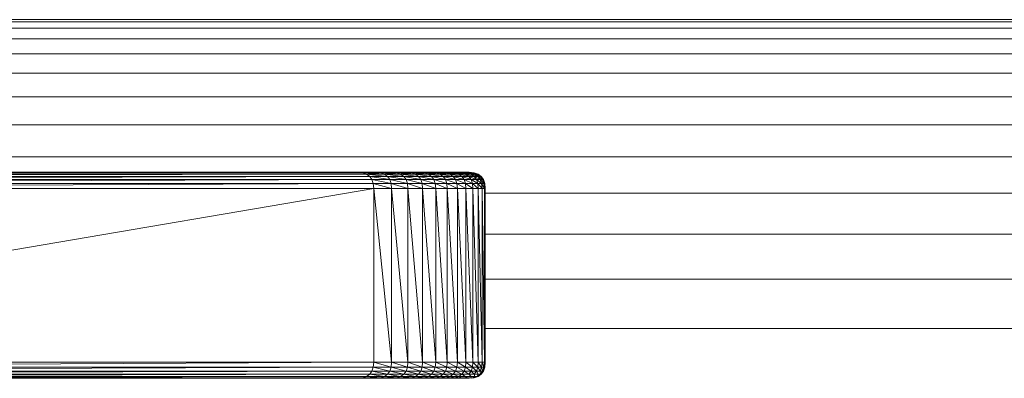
# Model space of a CAD drawing. Extents: x 180 to 9540, y 54 to 2910.
# Tile 55 of 82: x 7188 to 7219, y 1014 to 1025. Entities that reach past the tile are written whole.
import ezdxf
from ezdxf.xclip import XClip

# ---------------------------------------------------------------- set-up
doc = ezdxf.new("R2010")
doc.units = 0
doc.header["$MEASUREMENT"] = 0
doc.header["$XCLIPFRAME"] = 0
doc.layers.add('320-W Umeblowanie U_floe', color=7, linetype='Continuous')
doc.layers.add('820-G Rysunki Obrazki', color=7, linetype='Continuous')

# ---------------------------------------------------------------- blocks, each defined once
blk = doc.blocks.new('Rysunek_2_2', base_point=(4248.051, 809.799))
at = {"color": 150, "linetype": 'Continuous', "lineweight": 13, "ltscale": 0.5}
for p, q in [((7198.708, 1020.052), (7167.537, 1020.038)), ((7198.861, 1020.038), (7167.537, 1020.038)), ((7198.861, 1020.038), (7167.537, 1019.996)), ((7198.986, 1019.996), (7167.537, 1019.996)), ((7198.986, 1019.996), (7167.537, 1019.927)), ((7199.083, 1019.927), (7167.537, 1019.927)), ((7199.083, 1019.927), (7167.537, 1019.83)), ((7199.153, 1019.83), (7167.537, 1019.83)), ((7199.153, 1019.83), (7167.537, 1019.705)), ((7182.438, 1020.052), (7202.168, 1020.052)), ((7198.708, 1020.052), (7198.861, 1020.038)), ((7199.414, 1020.038), (7198.708, 1020.052)), ((7198.861, 1020.038), (7198.986, 1019.996)), ((7199.414, 1020.038), (7198.861, 1020.038)), ((7199.539, 1019.996), (7198.861, 1020.038)), ((7198.986, 1019.996), (7199.083, 1019.927)), ((7199.636, 1019.927), (7198.986, 1019.996)), ((7199.539, 1019.996), (7198.986, 1019.996)), ((7199.083, 1019.927), (7199.153, 1019.83)), ((7199.705, 1019.83), (7199.083, 1019.927)), ((7199.636, 1019.927), (7199.083, 1019.927)), ((7199.153, 1019.83), (7199.194, 1019.705)), ((7199.747, 1019.705), (7199.153, 1019.83)), ((7199.705, 1019.83), (7199.153, 1019.83)), ((7199.261, 1020.052), (7199.414, 1020.038)), ((7199.918, 1020.038), (7199.261, 1020.052)), ((7199.414, 1020.038), (7199.539, 1019.996)), ((7199.918, 1020.038), (7199.414, 1020.038)), ((7200.043, 1019.996), (7199.414, 1020.038)), ((7199.539, 1019.996), (7199.636, 1019.927)), ((7200.14, 1019.927), (7199.539, 1019.996)), ((7200.043, 1019.996), (7199.539, 1019.996)), ((7199.636, 1019.927), (7199.705, 1019.83)), ((7200.21, 1019.83), (7199.636, 1019.927)), ((7200.14, 1019.927), (7199.636, 1019.927)), ((7199.747, 1019.705), (7199.705, 1019.83)), ((7199.705, 1019.83), (7200.21, 1019.83)), ((7200.251, 1019.705), (7199.705, 1019.83)), ((7199.765, 1020.052), (7199.918, 1020.038)), ((7200.375, 1020.038), (7199.765, 1020.052)), ((7200.375, 1020.038), (7199.918, 1020.038)), ((7199.918, 1020.038), (7200.043, 1019.996)), ((7200.5, 1019.996), (7199.918, 1020.038)), ((7200.14, 1019.927), (7200.043, 1019.996)), ((7200.597, 1019.927), (7200.043, 1019.996)), ((7200.5, 1019.996), (7200.043, 1019.996)), ((7200.21, 1019.83), (7200.14, 1019.927)), ((7200.14, 1019.927), (7200.597, 1019.927)), ((7200.666, 1019.83), (7200.14, 1019.927)), ((7200.251, 1019.705), (7200.21, 1019.83)), ((7200.21, 1019.83), (7200.666, 1019.83)), ((7200.708, 1019.705), (7200.21, 1019.83)), ((7200.375, 1020.038), (7200.222, 1020.052)), ((7200.783, 1020.038), (7200.222, 1020.052)), ((7200.5, 1019.996), (7200.375, 1020.038)), ((7200.375, 1020.038), (7200.783, 1020.038)), ((7200.908, 1019.996), (7200.375, 1020.038)), ((7200.597, 1019.927), (7200.5, 1019.996)), ((7201.005, 1019.927), (7200.5, 1019.996)), ((7200.908, 1019.996), (7200.5, 1019.996)), ((7200.666, 1019.83), (7200.597, 1019.927)), ((7200.597, 1019.927), (7201.005, 1019.927)), ((7201.075, 1019.83), (7200.597, 1019.927)), ((7200.783, 1020.038), (7200.63, 1020.052)), ((7201.143, 1020.038), (7200.63, 1020.052)), ((7200.708, 1019.705), (7200.666, 1019.83)), ((7200.666, 1019.83), (7201.075, 1019.83)), ((7201.116, 1019.705), (7200.666, 1019.83)), ((7200.908, 1019.996), (7200.783, 1020.038)), ((7200.783, 1020.038), (7201.143, 1020.038)), ((7201.268, 1019.996), (7200.783, 1020.038)), ((7201.005, 1019.927), (7200.908, 1019.996)), ((7201.366, 1019.927), (7200.908, 1019.996)), ((7201.268, 1019.996), (7200.908, 1019.996)), ((7201.143, 1020.038), (7200.991, 1020.052)), ((7201.456, 1020.038), (7200.991, 1020.052)), ((7201.075, 1019.83), (7201.005, 1019.927)), ((7201.005, 1019.927), (7201.366, 1019.927)), ((7201.435, 1019.83), (7201.005, 1019.927)), ((7201.116, 1019.705), (7201.075, 1019.83)), ((7201.075, 1019.83), (7201.435, 1019.83)), ((7201.477, 1019.705), (7201.075, 1019.83)), ((7201.268, 1019.996), (7201.143, 1020.038)), ((7201.143, 1020.038), (7201.456, 1020.038)), ((7201.581, 1019.996), (7201.143, 1020.038)), ((7201.366, 1019.927), (7201.268, 1019.996)), ((7201.678, 1019.927), (7201.268, 1019.996)), ((7201.581, 1019.996), (7201.268, 1019.996)), ((7201.456, 1020.038), (7201.303, 1020.052)), ((7201.72, 1020.038), (7201.303, 1020.052)), ((7201.435, 1019.83), (7201.366, 1019.927)), ((7201.366, 1019.927), (7201.678, 1019.927)), ((7201.747, 1019.83), (7201.366, 1019.927)), ((7201.477, 1019.705), (7201.435, 1019.83)), ((7201.435, 1019.83), (7201.747, 1019.83)), ((7201.789, 1019.705), (7201.435, 1019.83)), ((7201.581, 1019.996), (7201.456, 1020.038)), ((7201.456, 1020.038), (7201.72, 1020.038)), ((7201.845, 1019.996), (7201.456, 1020.038)), ((7201.72, 1020.038), (7201.567, 1020.052)), ((7201.936, 1020.038), (7201.567, 1020.052)), ((7201.678, 1019.927), (7201.581, 1019.996)), ((7201.942, 1019.927), (7201.581, 1019.996)), ((7201.845, 1019.996), (7201.581, 1019.996)), ((7201.747, 1019.83), (7201.678, 1019.927)), ((7201.678, 1019.927), (7201.942, 1019.927)), ((7202.012, 1019.83), (7201.678, 1019.927)), ((7201.845, 1019.996), (7201.72, 1020.038)), ((7201.72, 1020.038), (7201.936, 1020.038)), ((7202.061, 1019.996), (7201.72, 1020.038)), ((7201.789, 1019.705), (7201.747, 1019.83)), ((7201.747, 1019.83), (7202.012, 1019.83)), ((7202.053, 1019.705), (7201.747, 1019.83)), ((7201.936, 1020.038), (7201.783, 1020.052)), ((7202.104, 1020.038), (7201.783, 1020.052)), ((7201.942, 1019.927), (7201.845, 1019.996)), ((7202.158, 1019.927), (7201.845, 1019.996)), ((7202.061, 1019.996), (7201.845, 1019.996)), ((7202.061, 1019.996), (7201.936, 1020.038)), ((7201.936, 1020.038), (7202.104, 1020.038)), ((7202.229, 1019.996), (7201.936, 1020.038)), ((7202.012, 1019.83), (7201.942, 1019.927)), ((7201.942, 1019.927), (7202.158, 1019.927)), ((7202.228, 1019.83), (7201.942, 1019.927)), ((7202.104, 1020.038), (7201.952, 1020.052)), ((7202.225, 1020.038), (7201.952, 1020.052)), ((7202.053, 1019.705), (7202.012, 1019.83)), ((7202.012, 1019.83), (7202.228, 1019.83)), ((7202.27, 1019.705), (7202.012, 1019.83)), ((7202.158, 1019.927), (7202.061, 1019.996)), ((7202.327, 1019.927), (7202.061, 1019.996)), ((7202.229, 1019.996), (7202.061, 1019.996)), ((7202.225, 1020.038), (7202.072, 1020.052)), ((7202.229, 1019.996), (7202.104, 1020.038)), ((7202.104, 1020.038), (7202.225, 1020.038)), ((7202.35, 1019.996), (7202.104, 1020.038)), ((7202.228, 1019.83), (7202.158, 1019.927)), ((7202.158, 1019.927), (7202.327, 1019.927)), ((7202.396, 1019.83), (7202.158, 1019.927)), ((7202.168, 1020.052), (7202.321, 1020.038)), ((7202.35, 1019.996), (7202.225, 1020.038)), ((7202.225, 1020.038), (7202.297, 1020.038)), ((7202.422, 1019.996), (7202.225, 1020.038)), ((7202.27, 1019.705), (7202.228, 1019.83)), ((7202.228, 1019.83), (7202.396, 1019.83)), ((7202.438, 1019.705), (7202.228, 1019.83)), ((7202.327, 1019.927), (7202.229, 1019.996)), ((7202.447, 1019.927), (7202.229, 1019.996)), ((7202.35, 1019.996), (7202.229, 1019.996)), ((7202.422, 1019.996), (7202.297, 1020.038)), ((7202.297, 1020.038), (7202.321, 1020.038)), ((7202.321, 1020.038), (7202.297, 1020.038)), ((7202.321, 1020.038), (7202.446, 1019.996)), ((7202.396, 1019.83), (7202.327, 1019.927)), ((7202.327, 1019.927), (7202.447, 1019.927)), ((7202.516, 1019.83), (7202.327, 1019.927)), ((7202.447, 1019.927), (7202.35, 1019.996)), ((7202.519, 1019.927), (7202.35, 1019.996)), ((7202.422, 1019.996), (7202.35, 1019.996)), ((7202.438, 1019.705), (7202.396, 1019.83)), ((7202.396, 1019.83), (7202.516, 1019.83)), ((7202.558, 1019.705), (7202.396, 1019.83)), ((7202.519, 1019.927), (7202.422, 1019.996)), ((7202.422, 1019.996), (7202.543, 1019.927)), ((7202.446, 1019.996), (7202.422, 1019.996)), ((7202.446, 1019.996), (7202.543, 1019.927)), ((7202.516, 1019.83), (7202.447, 1019.927)), ((7202.447, 1019.927), (7202.519, 1019.927)), ((7202.588, 1019.83), (7202.447, 1019.927)), ((7202.558, 1019.705), (7202.516, 1019.83)), ((7202.516, 1019.83), (7202.588, 1019.83)), ((7202.63, 1019.705), (7202.516, 1019.83)), ((7202.588, 1019.83), (7202.519, 1019.927)), ((7202.519, 1019.927), (7202.612, 1019.83)), ((7202.519, 1019.927), (7202.543, 1019.927)), ((7202.543, 1019.927), (7202.612, 1019.83)), ((7202.63, 1019.705), (7202.588, 1019.83)), ((7202.588, 1019.83), (7202.654, 1019.705)), ((7202.588, 1019.83), (7202.612, 1019.83)), ((7202.612, 1019.83), (7202.654, 1019.705)), ((7199.194, 1019.705), (7167.537, 1019.705)), ((7199.194, 1019.705), (7167.537, 1019.552)), ((7167.537, 1019.552), (7199.208, 1019.552)), ((7199.208, 1019.552), (7167.537, 1014.147)), ((7199.208, 1019.552), (7199.194, 1019.705)), ((7199.761, 1019.552), (7199.194, 1019.705)), ((7199.747, 1019.705), (7199.194, 1019.705)), ((7199.208, 1019.552), (7199.208, 1014.147)), ((7199.761, 1019.552), (7199.208, 1019.552)), ((7199.761, 1014.147), (7199.208, 1019.552)), ((7199.747, 1019.705), (7199.761, 1019.552)), ((7199.747, 1019.705), (7200.251, 1019.705)), ((7200.265, 1019.552), (7199.747, 1019.705)), ((7199.761, 1019.552), (7200.265, 1019.552)), ((7200.265, 1014.147), (7199.761, 1019.552)), ((7199.761, 1014.147), (7199.761, 1019.552)), ((7200.265, 1019.552), (7200.251, 1019.705)), ((7200.251, 1019.705), (7200.708, 1019.705)), ((7200.722, 1019.552), (7200.251, 1019.705)), ((7200.265, 1019.552), (7200.722, 1019.552)), ((7200.722, 1014.147), (7200.265, 1019.552)), ((7200.265, 1014.147), (7200.265, 1019.552)), ((7200.722, 1019.552), (7200.708, 1019.705)), ((7200.708, 1019.705), (7201.116, 1019.705)), ((7201.13, 1019.552), (7200.708, 1019.705)), ((7200.722, 1019.552), (7201.13, 1019.552)), ((7201.13, 1014.147), (7200.722, 1019.552)), ((7200.722, 1014.147), (7200.722, 1019.552)), ((7201.13, 1019.552), (7201.116, 1019.705)), ((7201.116, 1019.705), (7201.477, 1019.705)), ((7201.491, 1019.552), (7201.116, 1019.705)), ((7201.13, 1019.552), (7201.491, 1019.552)), ((7201.491, 1014.147), (7201.13, 1019.552)), ((7201.13, 1014.147), (7201.13, 1019.552)), ((7201.491, 1019.552), (7201.477, 1019.705)), ((7201.477, 1019.705), (7201.789, 1019.705)), ((7201.803, 1019.552), (7201.477, 1019.705)), ((7201.491, 1019.552), (7201.803, 1019.552)), ((7201.803, 1014.147), (7201.491, 1019.552)), ((7201.491, 1014.147), (7201.491, 1019.552)), ((7201.803, 1019.552), (7201.789, 1019.705)), ((7201.789, 1019.705), (7202.053, 1019.705)), ((7202.067, 1019.552), (7201.789, 1019.705)), ((7201.803, 1019.552), (7202.067, 1019.552)), ((7202.067, 1014.147), (7201.803, 1019.552)), ((7201.803, 1014.147), (7201.803, 1019.552)), ((7202.067, 1019.552), (7202.053, 1019.705)), ((7202.053, 1019.705), (7202.27, 1019.705)), ((7202.283, 1019.552), (7202.053, 1019.705)), ((7202.067, 1019.552), (7202.283, 1019.552)), ((7202.283, 1014.147), (7202.067, 1019.552)), ((7202.067, 1014.147), (7202.067, 1019.552)), ((7202.283, 1019.552), (7202.27, 1019.705)), ((7202.27, 1019.705), (7202.438, 1019.705)), ((7202.452, 1019.552), (7202.27, 1019.705)), ((7202.283, 1019.552), (7202.452, 1019.552)), ((7202.452, 1014.147), (7202.283, 1019.552)), ((7202.283, 1014.147), (7202.283, 1019.552)), ((7202.452, 1019.552), (7202.438, 1019.705)), ((7202.438, 1019.705), (7202.558, 1019.705)), ((7202.572, 1019.552), (7202.438, 1019.705)), ((7202.452, 1019.552), (7202.572, 1019.552)), ((7202.572, 1014.147), (7202.452, 1019.552)), ((7202.452, 1014.147), (7202.452, 1019.552)), ((7202.572, 1019.552), (7202.558, 1019.705)), ((7202.558, 1019.705), (7202.63, 1019.705)), ((7202.644, 1019.552), (7202.558, 1019.705)), ((7202.572, 1019.552), (7202.644, 1019.552)), ((7202.644, 1014.147), (7202.572, 1019.552)), ((7202.572, 1014.147), (7202.572, 1019.552)), ((7202.644, 1019.552), (7202.63, 1019.705)), ((7202.63, 1019.705), (7202.668, 1019.552)), ((7202.63, 1019.705), (7202.654, 1019.705)), ((7202.644, 1019.552), (7202.668, 1019.552)), ((7202.668, 1014.147), (7202.644, 1019.552)), ((7202.644, 1014.147), (7202.644, 1019.552)), ((7202.654, 1019.705), (7202.668, 1019.552)), ((7202.668, 1017.226), (7202.668, 1014.147)), ((7199.208, 1014.147), (7167.537, 1014.147)), ((7199.208, 1014.147), (7167.537, 1013.994)), ((7199.194, 1013.994), (7199.208, 1014.147)), ((7199.761, 1014.147), (7199.208, 1014.147)), ((7199.208, 1014.147), (7199.747, 1013.994)), ((7199.761, 1014.147), (7199.747, 1013.994)), ((7200.265, 1014.147), (7199.761, 1014.147)), ((7199.761, 1014.147), (7200.251, 1013.994)), ((7200.265, 1014.147), (7200.251, 1013.994)), ((7200.722, 1014.147), (7200.265, 1014.147)), ((7200.265, 1014.147), (7200.708, 1013.994)), ((7200.722, 1014.147), (7200.708, 1013.994)), ((7201.13, 1014.147), (7200.722, 1014.147)), ((7200.722, 1014.147), (7201.116, 1013.994)), ((7201.13, 1014.147), (7201.116, 1013.994)), ((7201.491, 1014.147), (7201.13, 1014.147)), ((7201.13, 1014.147), (7201.477, 1013.994)), ((7201.491, 1014.147), (7201.477, 1013.994)), ((7201.803, 1014.147), (7201.491, 1014.147)), ((7201.491, 1014.147), (7201.789, 1013.994)), ((7201.803, 1014.147), (7201.789, 1013.994)), ((7202.067, 1014.147), (7201.803, 1014.147)), ((7201.803, 1014.147), (7202.053, 1013.994)), ((7202.067, 1014.147), (7202.053, 1013.994)), ((7202.283, 1014.147), (7202.067, 1014.147)), ((7202.067, 1014.147), (7202.27, 1013.994)), ((7202.283, 1014.147), (7202.27, 1013.994)), ((7202.452, 1014.147), (7202.283, 1014.147)), ((7202.283, 1014.147), (7202.438, 1013.994)), ((7202.452, 1014.147), (7202.438, 1013.994)), ((7202.572, 1014.147), (7202.452, 1014.147)), ((7202.452, 1014.147), (7202.558, 1013.994)), ((7202.572, 1014.147), (7202.558, 1013.994)), ((7202.644, 1014.147), (7202.572, 1014.147)), ((7202.572, 1014.147), (7202.63, 1013.994)), ((7202.644, 1014.147), (7202.63, 1013.994)), ((7202.668, 1014.147), (7202.644, 1014.147)), ((7202.644, 1014.147), (7202.654, 1013.994)), ((7202.668, 1014.147), (7202.66, 1014.06)), ((7199.194, 1013.994), (7167.537, 1013.869)), ((7199.194, 1013.994), (7167.537, 1013.994)), ((7199.153, 1013.869), (7167.537, 1013.772)), ((7199.153, 1013.869), (7167.537, 1013.869)), ((7199.083, 1013.772), (7167.537, 1013.702)), ((7199.083, 1013.772), (7167.537, 1013.772)), ((7198.986, 1013.702), (7199.083, 1013.772)), ((7199.083, 1013.772), (7199.153, 1013.869)), ((7199.636, 1013.772), (7199.083, 1013.772)), ((7199.083, 1013.772), (7199.539, 1013.702)), ((7199.153, 1013.869), (7199.194, 1013.994)), ((7199.705, 1013.869), (7199.153, 1013.869)), ((7199.153, 1013.869), (7199.636, 1013.772)), ((7199.747, 1013.994), (7199.194, 1013.994)), ((7199.194, 1013.994), (7199.705, 1013.869)), ((7199.636, 1013.772), (7199.539, 1013.702)), ((7199.705, 1013.869), (7199.636, 1013.772)), ((7200.14, 1013.772), (7199.636, 1013.772)), ((7199.636, 1013.772), (7200.043, 1013.702)), ((7199.747, 1013.994), (7199.705, 1013.869)), ((7200.21, 1013.869), (7199.705, 1013.869)), ((7199.705, 1013.869), (7200.14, 1013.772)), ((7200.251, 1013.994), (7199.747, 1013.994)), ((7199.747, 1013.994), (7200.21, 1013.869)), ((7200.14, 1013.772), (7200.043, 1013.702)), ((7200.21, 1013.869), (7200.14, 1013.772)), ((7200.597, 1013.772), (7200.14, 1013.772)), ((7200.14, 1013.772), (7200.5, 1013.702)), ((7200.251, 1013.994), (7200.21, 1013.869)), ((7200.666, 1013.869), (7200.21, 1013.869)), ((7200.21, 1013.869), (7200.597, 1013.772)), ((7200.708, 1013.994), (7200.251, 1013.994)), ((7200.251, 1013.994), (7200.666, 1013.869)), ((7200.597, 1013.772), (7200.5, 1013.702)), ((7200.666, 1013.869), (7200.597, 1013.772)), ((7201.005, 1013.772), (7200.597, 1013.772)), ((7200.597, 1013.772), (7200.908, 1013.702)), ((7200.708, 1013.994), (7200.666, 1013.869)), ((7201.075, 1013.869), (7200.666, 1013.869)), ((7200.666, 1013.869), (7201.005, 1013.772)), ((7201.116, 1013.994), (7200.708, 1013.994)), ((7200.708, 1013.994), (7201.075, 1013.869)), ((7201.005, 1013.772), (7200.908, 1013.702)), ((7201.075, 1013.869), (7201.005, 1013.772)), ((7201.366, 1013.772), (7201.005, 1013.772)), ((7201.005, 1013.772), (7201.268, 1013.702)), ((7201.116, 1013.994), (7201.075, 1013.869)), ((7201.435, 1013.869), (7201.075, 1013.869)), ((7201.075, 1013.869), (7201.366, 1013.772)), ((7201.477, 1013.994), (7201.116, 1013.994)), ((7201.116, 1013.994), (7201.435, 1013.869)), ((7201.366, 1013.772), (7201.268, 1013.702)), ((7201.435, 1013.869), (7201.366, 1013.772)), ((7201.678, 1013.772), (7201.366, 1013.772)), ((7201.366, 1013.772), (7201.581, 1013.702)), ((7201.477, 1013.994), (7201.435, 1013.869)), ((7201.747, 1013.869), (7201.435, 1013.869)), ((7201.435, 1013.869), (7201.678, 1013.772)), ((7201.789, 1013.994), (7201.477, 1013.994)), ((7201.477, 1013.994), (7201.747, 1013.869)), ((7201.678, 1013.772), (7201.581, 1013.702)), ((7201.747, 1013.869), (7201.678, 1013.772)), ((7201.942, 1013.772), (7201.678, 1013.772)), ((7201.678, 1013.772), (7201.845, 1013.702)), ((7201.789, 1013.994), (7201.747, 1013.869)), ((7202.012, 1013.869), (7201.747, 1013.869)), ((7201.747, 1013.869), (7201.942, 1013.772)), ((7202.053, 1013.994), (7201.789, 1013.994)), ((7201.789, 1013.994), (7202.012, 1013.869)), ((7201.942, 1013.772), (7201.845, 1013.702)), ((7202.012, 1013.869), (7201.942, 1013.772)), ((7202.158, 1013.772), (7201.942, 1013.772)), ((7201.942, 1013.772), (7202.061, 1013.702)), ((7202.053, 1013.994), (7202.012, 1013.869)), ((7202.228, 1013.869), (7202.012, 1013.869)), ((7202.012, 1013.869), (7202.158, 1013.772)), ((7202.27, 1013.994), (7202.053, 1013.994)), ((7202.053, 1013.994), (7202.228, 1013.869)), ((7202.228, 1013.869), (7202.158, 1013.772)), ((7202.327, 1013.772), (7202.158, 1013.772)), ((7202.158, 1013.772), (7202.229, 1013.702)), ((7202.27, 1013.994), (7202.228, 1013.869)), ((7202.396, 1013.869), (7202.228, 1013.869)), ((7202.228, 1013.869), (7202.327, 1013.772)), ((7202.438, 1013.994), (7202.27, 1013.994)), ((7202.27, 1013.994), (7202.396, 1013.869)), ((7202.396, 1013.869), (7202.327, 1013.772)), ((7202.447, 1013.772), (7202.327, 1013.772)), ((7202.327, 1013.772), (7202.35, 1013.702)), ((7202.438, 1013.994), (7202.396, 1013.869)), ((7202.516, 1013.869), (7202.396, 1013.869)), ((7202.396, 1013.869), (7202.447, 1013.772)), ((7202.519, 1013.772), (7202.422, 1013.702)), ((7202.447, 1013.772), (7202.422, 1013.702)), ((7202.558, 1013.994), (7202.438, 1013.994)), ((7202.438, 1013.994), (7202.516, 1013.869)), ((7202.519, 1013.772), (7202.446, 1013.702)), ((7202.519, 1013.772), (7202.447, 1013.772)), ((7202.519, 1013.772), (7202.447, 1013.772)), ((7202.543, 1013.772), (7202.487, 1013.732)), ((7202.558, 1013.994), (7202.516, 1013.869)), ((7202.588, 1013.869), (7202.516, 1013.869)), ((7202.516, 1013.869), (7202.519, 1013.772)), ((7202.588, 1013.869), (7202.519, 1013.772)), ((7202.519, 1013.772), (7202.519, 1013.772)), ((7202.588, 1013.869), (7202.543, 1013.772)), ((7202.63, 1013.994), (7202.558, 1013.994)), ((7202.558, 1013.994), (7202.588, 1013.869)), ((7202.612, 1013.869), (7202.573, 1013.813)), ((7202.63, 1013.994), (7202.588, 1013.869)), ((7202.588, 1013.869), (7202.588, 1013.869)), ((7202.63, 1013.994), (7202.612, 1013.869)), ((7202.654, 1013.994), (7202.63, 1013.923)), ((7202.63, 1013.994), (7202.63, 1013.994)), ((7198.986, 1013.702), (7167.537, 1013.66)), ((7198.986, 1013.702), (7167.537, 1013.702)), ((7198.861, 1013.66), (7167.537, 1013.647)), ((7198.861, 1013.66), (7167.537, 1013.66)), ((7198.861, 1013.66), (7198.708, 1013.647)), ((7198.861, 1013.66), (7198.986, 1013.702)), ((7199.414, 1013.66), (7198.861, 1013.66)), ((7198.861, 1013.66), (7199.261, 1013.647)), ((7199.539, 1013.702), (7198.986, 1013.702)), ((7198.986, 1013.702), (7199.414, 1013.66)), ((7199.414, 1013.66), (7199.261, 1013.647)), ((7199.539, 1013.702), (7199.414, 1013.66)), ((7199.918, 1013.66), (7199.414, 1013.66)), ((7199.414, 1013.66), (7199.765, 1013.647)), ((7200.043, 1013.702), (7199.539, 1013.702)), ((7199.539, 1013.702), (7199.918, 1013.66)), ((7199.918, 1013.66), (7199.765, 1013.647)), ((7200.043, 1013.702), (7199.918, 1013.66)), ((7200.375, 1013.66), (7199.918, 1013.66)), ((7199.918, 1013.66), (7200.222, 1013.647)), ((7200.5, 1013.702), (7200.043, 1013.702)), ((7200.043, 1013.702), (7200.375, 1013.66)), ((7200.375, 1013.66), (7200.222, 1013.647)), ((7200.5, 1013.702), (7200.375, 1013.66)), ((7200.783, 1013.66), (7200.375, 1013.66)), ((7200.375, 1013.66), (7200.63, 1013.647)), ((7200.908, 1013.702), (7200.5, 1013.702)), ((7200.5, 1013.702), (7200.783, 1013.66)), ((7200.783, 1013.66), (7200.63, 1013.647)), ((7200.908, 1013.702), (7200.783, 1013.66)), ((7201.143, 1013.66), (7200.783, 1013.66)), ((7200.783, 1013.66), (7200.991, 1013.647)), ((7201.268, 1013.702), (7200.908, 1013.702)), ((7200.908, 1013.702), (7201.143, 1013.66)), ((7201.143, 1013.66), (7200.991, 1013.647)), ((7201.268, 1013.702), (7201.143, 1013.66)), ((7201.456, 1013.66), (7201.143, 1013.66)), ((7201.143, 1013.66), (7201.303, 1013.647)), ((7201.581, 1013.702), (7201.268, 1013.702)), ((7201.268, 1013.702), (7201.456, 1013.66)), ((7201.456, 1013.66), (7201.303, 1013.647)), ((7201.581, 1013.702), (7201.456, 1013.66)), ((7201.72, 1013.66), (7201.456, 1013.66)), ((7201.456, 1013.66), (7201.567, 1013.647)), ((7201.783, 1013.647), (7201.567, 1013.647)), ((7201.845, 1013.702), (7201.581, 1013.702)), ((7201.581, 1013.702), (7201.72, 1013.66)), ((7201.845, 1013.702), (7201.72, 1013.66)), ((7201.936, 1013.66), (7201.72, 1013.66)), ((7201.72, 1013.66), (7201.783, 1013.647)), ((7201.952, 1013.647), (7201.783, 1013.647)), ((7202.061, 1013.702), (7201.845, 1013.702)), ((7201.845, 1013.702), (7201.936, 1013.66)), ((7202.104, 1013.66), (7201.936, 1013.66)), ((7201.936, 1013.66), (7201.952, 1013.647)), ((7202.104, 1013.66), (7201.936, 1013.66)), ((7202.072, 1013.647), (7201.952, 1013.647)), ((7202.229, 1013.702), (7202.061, 1013.702)), ((7202.229, 1013.702), (7202.061, 1013.702)), ((7202.061, 1013.702), (7202.104, 1013.66)), ((7202.104, 1013.66), (7202.072, 1013.647)), ((7202.168, 1013.651), (7202.072, 1013.647)), ((7202.225, 1013.66), (7202.104, 1013.66)), ((7202.225, 1013.66), (7202.104, 1013.66)), ((7202.168, 1013.649), (7202.144, 1013.647)), ((7202.225, 1013.66), (7202.168, 1013.651)), ((7202.229, 1013.702), (7202.225, 1013.66)), ((7202.297, 1013.66), (7202.225, 1013.66)), ((7202.297, 1013.66), (7202.225, 1013.66)), ((7202.35, 1013.702), (7202.229, 1013.702)), ((7202.35, 1013.702), (7202.229, 1013.702)), ((7202.321, 1013.66), (7202.234, 1013.653)), ((7202.35, 1013.702), (7202.297, 1013.66)), ((7202.374, 1013.683), (7202.297, 1013.66)), ((7202.321, 1013.66), (7202.297, 1013.66)), ((7202.422, 1013.702), (7202.35, 1013.702)), ((7202.422, 1013.702), (7202.35, 1013.702)), ((7202.446, 1013.702), (7202.374, 1013.678)), ((7202.422, 1013.702), (7202.374, 1013.683)), ((7202.422, 1013.702), (7202.422, 1013.702))]:
    blk.add_line(p, q, dxfattribs=at)
at = {"color": 150, "linetype": 'Continuous', "lineweight": 13, "ltscale": 0.5, "flags": 128}
blk.add_lwpolyline([(7039.719, 1020.052), (7112.537, 1020.052), (7167.537, 1020.052), (7182.438, 1020.052), (7202.168, 1020.052), (7202.321, 1020.038), (7202.446, 1019.996), (7202.543, 1019.927), (7202.612, 1019.83), (7202.654, 1019.705), (7202.668, 1019.552), (7202.668, 1017.226), (7202.668, 1014.147), (7202.654, 1013.994), (7202.612, 1013.869), (7202.543, 1013.772), (7202.446, 1013.702), (7202.321, 1013.66), (7202.168, 1013.647), (7187.266, 1013.647), (7167.537, 1013.647), (7112.537, 1013.647), (7039.719, 1013.647)], dxfattribs=at)
at = {"layer": '320-W Umeblowanie U_floe', "color": 150, "linetype": 'Continuous', "lineweight": 13, "ltscale": 0.5}
for p, q in [((7534.631, 1024.799), (6649.631, 1024.799)), ((6649.631, 1024.732), (7534.631, 1024.732)), ((6649.631, 1024.532), (7534.631, 1024.532)), ((6649.631, 1024.199), (7534.631, 1024.199)), ((6649.631, 1023.732), (7534.631, 1023.732)), ((6649.631, 1023.132), (7534.631, 1023.132)), ((6649.631, 1022.399), (7534.631, 1022.399)), ((6649.631, 1021.532), (7534.631, 1021.532)), ((6649.631, 1020.532), (7534.631, 1020.532)), ((7202.668, 1019.399), (7534.631, 1019.399)), ((7202.668, 1018.132), (7534.631, 1018.132)), ((7202.668, 1016.732), (7534.631, 1016.732)), ((7202.668, 1015.199), (7534.631, 1015.199))]:
    blk.add_line(p, q, dxfattribs=at)

msp = doc.modelspace()

# ---------------------------------------------------------------- block references
at = {"layer": '820-G Rysunki Obrazki', "color": 7, "linetype": 'Continuous', "lineweight": 13, "ltscale": 0.1}
ref = msp.add_blockref('Rysunek_2_2', (4248.051, 809.799), dxfattribs=at)
XClip(ref).set_block_clipping_path([(4133.6196216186, 305.1003815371), (8557.1514411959, 2650.020916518)])

doc.saveas('drawing.dxf')
